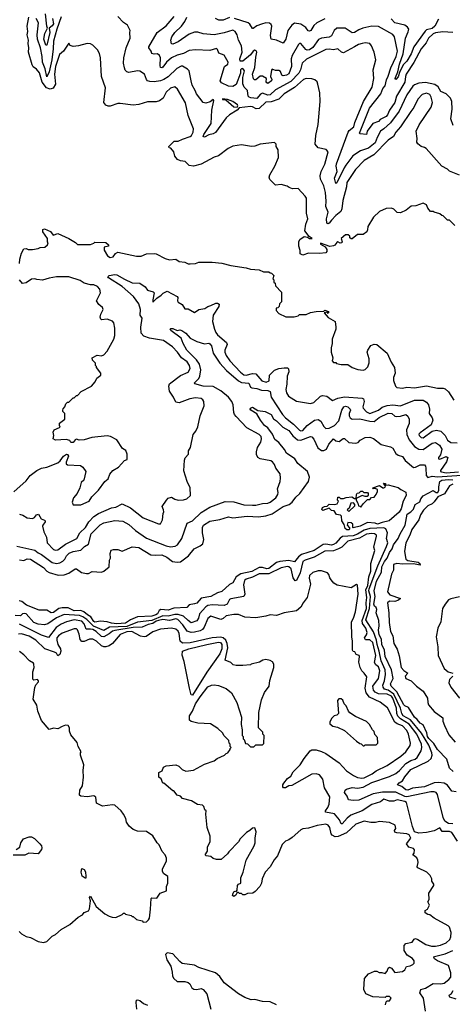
# Model space of a CAD drawing. Extents: x 2210602 to 2357277, y 510288 to 673808.
# Tile 65 of 256: x 2254587 to 2258540, y 572979 to 581973. Entities that reach past the tile are written whole.
import ezdxf

# ---------------------------------------------------------------- set-up
doc = ezdxf.new("R2010")
doc.units = 0

msp = doc.modelspace()

# ---------------------------------------------------------------- linework, layer by layer
at = {"layer": '0CON05XD'}
for points in [[(2258563, 580093), (2258515, 580140), (2258495, 580140), (2258455, 580180), (2258443, 580183), (2258425, 580200), (2258373, 580213), (2258365, 580220), (2258341.7, 580221.7), (2258315, 580250), (2258305, 580280), (2258275, 580297.5), (2258206.4, 580273.6), (2258165, 580268.8), (2258118.3, 580231.7), (2258065, 580207.5), (2258035, 580212.5), (2258005, 580242.5), (2257985, 580252.5), (2257935, 580247.5), (2257875, 580220), (2257820.7, 580169.3), (2257767.5, 580085), (2257766.4, 580053.6), (2257757.5, 580035), (2257725, 580010), (2257675, 580010), (2257625, 579970), (2257615, 579970), (2257605, 579980), (2257602.5, 579995), (2257588.3, 580008.3), (2257565, 580008.8), (2257523.3, 579975), (2257532.5, 579945), (2257530, 579935), (2257515, 579932.5), (2257495, 579942.5), (2257485, 579937.5), (2257468, 579912), (2257453.9, 579906.1), (2257421.7, 579901.7), (2257335, 579930), (2257335, 579922.5), (2257376.7, 579896.7), (2257392.5, 579875), (2257392.5, 579855), (2257385, 579842.5), (2257325, 579836.7), (2257225, 579840), (2257175, 579822.5), (2257150, 579835), (2257150, 579865), (2257137.5, 579905), (2257137.5, 579945), (2257147.5, 579965), (2257185, 579992.5), (2257217, 579987), (2257235, 579973.8), (2257260, 579975), (2257233, 579993), (2257191.2, 580045), (2257201.2, 580105), (2257218.8, 580155), (2257206.4, 580206.4), (2257207, 580343), (2257195, 580360), (2257131.7, 580431.7), (2257078.3, 580428.3), (2257048.3, 580438.3), (2257031.7, 580451.7), (2256975, 580467.5), (2256925, 580462.5), (2256873, 580513), (2256867.5, 580535), (2256872.5, 580555), (2256917.5, 580635), (2256952.5, 580715), (2256950, 580785), (2256930, 580815), (2256930, 580835), (2256915, 580850), (2256783.6, 580836.4), (2256735, 580817.5), (2256705, 580813.3), (2256615, 580828.8), (2256535, 580816.2), (2256492.5, 580795), (2256405, 580730), (2256365, 580716.2), (2256245, 580653.8), (2256175, 580634), (2256135, 580641.2), (2256097.7, 580677.7), (2256055, 580684.2), (2256030, 580695), (2256003.8, 580725), (2255997, 580767), (2255968.3, 580798.3), (2255951.7, 580801.7), (2255950, 580815), (2255998.3, 580861.7), (2256035, 580863.3), (2256075, 580882.5), (2256145, 580904.2), (2256157.5, 580915), (2256170.8, 580945), (2256174.2, 580975), (2256127, 581097), (2256101.7, 581211.7), (2256028.3, 581338.3), (2256005, 581358.8), (2255965, 581345.8), (2255925, 581310), (2255898.8, 581255), (2255865, 581231.2), (2255835, 581223.8), (2255756.4, 581223.6), (2255675, 581197.5), (2255625, 581193.3), (2255505, 581207.5), (2255485, 581206.7), (2255415, 581183.3), (2255395, 581183.3), (2255375, 581192.5), (2255357, 581217), (2255369.7, 581349.7), (2255334, 581455), (2255324, 581625), (2255316, 581665), (2255297, 581697), (2255255, 581740), (2255235, 581751.2), (2255203.9, 581753.9), (2255125, 581734.2), (2255075, 581728.8), (2255047, 581737), (2255035, 581756.7), (2254988, 581685), (2254950, 581655), (2254915.3, 581544.7), (2254906.4, 581473.6), (2254913.8, 581385), (2254892.6, 581347.4), (2254865, 581336.7), (2254831.7, 581351.7), (2254793, 581403), (2254766.9, 581486.9), (2254741.7, 581521.7), (2254711.5, 581541.5), (2254700.9, 581560.9), (2254667.5, 581675), (2254670, 581715), (2254663.5, 581755), (2254668.8, 581785), (2254656.7, 581835), (2254660.2, 581865), (2254654.3, 581914.3), (2254669.8, 581995)], [(2254965, 581998.1), (2254925.5, 581885), (2254896.8, 581775), (2254894, 581706), (2254879.8, 581605), (2254855.3, 581495), (2254835, 581450), (2254821.1, 581525), (2254794.1, 581585), (2254793.2, 581635), (2254778.7, 581715), (2254750, 581795), (2254747.1, 581835), (2254758.2, 581945), (2254736.9, 581985)], [(2254887.5, 581985), (2254896.6, 581935), (2254885, 581916.2), (2254858, 581895), (2254862.9, 581855), (2254835, 581740), (2254825, 581741.2), (2254807.5, 581795), (2254817.5, 581845), (2254840, 581895), (2254834.5, 581914.5), (2254824.5, 582025)], [(2256154.6, 581414.6), (2256136.4, 581506.4), (2256121.7, 581521.7), (2256075, 581547.1), (2256062.6, 581547.4), (2256022.4, 581527.6), (2255945, 581451.4), (2255905, 581425.8), (2255875, 581414), (2255814.6, 581405.4), (2255777.1, 581407.1), (2255755.8, 581415), (2255746.9, 581425), (2255728.8, 581475), (2255685, 581501.2), (2255665, 581506.2), (2255585, 581490), (2255565, 581497.5), (2255551.7, 581511.7), (2255543.9, 581533.9), (2255536.7, 581575), (2255540, 581625), (2255558.8, 581715), (2255596.7, 581805), (2255592.5, 581855), (2255597.5, 581875), (2255573, 581923), (2255536.1, 581946.1), (2255485, 582002.5)], [(2258546.4, 581006.4), (2258527.3, 581067.3), (2258538, 581155), (2258536.2, 581225), (2258522.5, 581255), (2258483.9, 581293.9), (2258435, 581316.2), (2258409.4, 581359.4), (2258380.9, 581380.9), (2258295, 581399.3), (2258235, 581393.6), (2258195, 581378.9), (2258179.5, 581365), (2258123.6, 581285), (2258053.3, 581136.7), (2257975, 581031.8), (2257915, 580975.5), (2257883.1, 580955), (2257852.7, 580897.3), (2257835, 580847.8), (2257775, 580800.4), (2257701.2, 580775), (2257629.7, 580730.3), (2257567.2, 580642.8), (2257550.3, 580619.7), (2257485, 580483.3), (2257475, 580476.7), (2257462.2, 580525), (2257486.5, 580585), (2257478.8, 580635), (2257483.1, 580655), (2257587.5, 580945), (2257598.3, 580961.7), (2257640, 580995), (2257650, 581035), (2257729.5, 581225), (2257806.5, 581355), (2257821.4, 581435), (2257815.7, 581515), (2257840, 581605), (2257825.8, 581675.8), (2257802.7, 581732.7), (2257785, 581756.2), (2257745, 581761.2), (2257715, 581754.2), (2257683.3, 581745), (2257646.6, 581723.4), (2257545, 581671.2), (2257526.4, 581676.4), (2257495, 581706.7), (2257455, 581697.5), (2257415, 581704.4), (2257385, 581699.4), (2257208, 581612), (2257168.1, 581575), (2257151.8, 581515), (2257136.9, 581485), (2257065, 581406.7), (2256925, 581331.5), (2256875, 581285.3), (2256855, 581283.9), (2256805, 581300), (2256787.2, 581292.8), (2256755, 581253.3), (2256697.9, 581257.9), (2256682.5, 581265), (2256675.4, 581275.4), (2256668.9, 581325), (2256638.9, 581355), (2256626.5, 581386.5), (2256626.2, 581445), (2256642.5, 581505), (2256625, 581525.3), (2256613.8, 581525), (2256605.8, 581515), (2256605.8, 581485), (2256565, 581380.8), (2256535, 581361.1), (2256495, 581364.5), (2256430.8, 581395), (2256418.1, 581415), (2256459.2, 581545), (2256489.2, 581565), (2256490.6, 581585), (2256455, 581650), (2256407, 581667), (2256395, 581700), (2256385, 581710), (2256325, 581690), (2256195, 581696.7), (2256135, 581690), (2256085, 581664.4), (2256025, 581647.3), (2255975, 581624.5), (2255929.4, 581585), (2255895, 581540), (2255885, 581534.2), (2255875, 581536.7), (2255869.2, 581555), (2255872.5, 581625), (2255865.8, 581645), (2255845, 581662), (2255815, 581658), (2255795, 581663.3), (2255788, 581685), (2255766.2, 581715), (2255766.2, 581725), (2255843.3, 581855), (2255924.5, 581915.5), (2255998.8, 582001.2)], [(2258545, 581856.7), (2258452, 581862), (2258385, 581853.5), (2258365, 581844.5), (2258321.2, 581805), (2258300, 581760), (2258254.8, 581705.2), (2258187.7, 581582.2), (2258119.2, 581475), (2258110.9, 581455), (2258105, 581400.8), (2258030.4, 581275), (2258013.8, 581215), (2257964.7, 581145.3), (2257948.2, 581105), (2257935, 581089.4), (2257880.3, 581059.7), (2257865, 581044.2), (2257815, 581024), (2257761.9, 580955), (2257756, 580924), (2257698.6, 580928.6), (2257690.8, 580935), (2257784.7, 581165), (2257885.3, 581295), (2257904.8, 581345.2), (2257925, 581367.5), (2257937.1, 581422.9), (2257955, 581456.2), (2257976.8, 581533.2), (2258025.4, 581635), (2258037.8, 581685), (2258011.2, 581815), (2257995, 581836.2), (2257865, 581909.2), (2257804.2, 581914.2), (2257723.3, 581895), (2257685, 581880.6), (2257645, 581855.8), (2257625, 581852.9), (2257561.2, 581895), (2257485, 581894.4), (2257460.8, 581875), (2257435, 581823.8), (2257415, 581814.2), (2257345.5, 581804.5), (2257317.4, 581792.6), (2257265, 581718.1), (2257235, 581697.5), (2257215, 581695.6), (2257201.2, 581701.2), (2257155, 581753.8), (2257145, 581753.8), (2257134.2, 581745), (2257075.3, 581644.7), (2257068.8, 581615), (2257071.3, 581545), (2257045, 581479.4), (2257025, 581465.6), (2256995, 581458.6), (2256982, 581465), (2256970.7, 581500.7), (2256955, 581507.5), (2256925, 581507.5), (2256895, 581520), (2256887.5, 581512.5), (2256878, 581455), (2256890.8, 581425), (2256889.2, 581415), (2256855, 581390.8), (2256844.5, 581394.5), (2256839.2, 581405), (2256841.2, 581435), (2256805, 581457.5), (2256785, 581457.8), (2256745, 581423.1), (2256731.9, 581421.9), (2256723, 581433), (2256712.9, 581475), (2256735.3, 581534.7), (2256745, 581630), (2256754.2, 581675), (2256748.7, 581688.7), (2256735, 581694), (2256720, 581685), (2256697.5, 581652.5), (2256625.7, 581594.3), (2256601.9, 581595), (2256599.5, 581615), (2256619.6, 581675), (2256612.5, 581735), (2256587.8, 581785), (2256575.7, 581835), (2256555, 581866.2), (2256535.8, 581875.8), (2256455, 581851.5), (2256365, 581835.8), (2256265, 581842.1), (2256215, 581858.8), (2256185, 581860), (2256135, 581840.5), (2256035, 581769.4), (2255985, 581749.2), (2255975, 581751.2), (2255966.9, 581785), (2255977.5, 581815), (2256005.7, 581855), (2256066.9, 581915), (2256095.6, 581955), (2256113.6, 581995)], [(2256505, 581993.6), (2256445, 581969.2), (2256407.7, 581967.7), (2256375, 581983.8)], [(2257375, 581981.4), (2257302, 581945), (2257275, 581919.4), (2257248.1, 581875), (2257235, 581866.9), (2257221.4, 581871.4), (2257201.1, 581901.1), (2257155, 581932.2), (2257098.7, 581941.3), (2257075, 581924), (2257036.8, 581873.2), (2257019.2, 581795), (2256995, 581757.5), (2256935, 581786.7), (2256884, 581794), (2256878.7, 581828.7), (2256890.8, 581915), (2256885, 581930), (2256869.4, 581939.4), (2256835, 581944.3), (2256795, 581933.1), (2256754.5, 581915.5), (2256721.7, 581891.7), (2256715, 581893.3), (2256690.9, 581930.9), (2256673.4, 581943.4), (2256549.2, 581985)], [(2258413.3, 581976.7), (2258380, 581915), (2258355, 581892.9), (2258305, 581878.9), (2258291.5, 581868.5), (2258188.8, 581725), (2258165, 581661.4), (2258125, 581594.2), (2258095.4, 581564.6), (2258060.2, 581499.8), (2258045, 581451.2), (2258025, 581426.2), (2258018, 581435), (2258020.6, 581445), (2258041.1, 581495), (2258056.4, 581565), (2258089.7, 581660.3), (2258111.7, 581805), (2258137.6, 581862.4), (2258141.2, 581885), (2258129.7, 581905), (2258105, 581924.1), (2258015, 581944.7), (2257981.5, 581981.5)], [(2258605, 580553.8), (2258515, 580587.5), (2258495, 580606.7), (2258444.1, 580634.1), (2258302.5, 580795), (2258285, 580806.7), (2258253.9, 580813.9), (2258225, 580837.5), (2258216.7, 580855), (2258218.8, 580888.8), (2258210, 580955), (2258236.4, 581013.6), (2258348, 581175), (2258360, 581215), (2258347.5, 581265), (2258335, 581288.8), (2258305, 581302), (2258265, 581290), (2258225, 581246.2), (2258189.7, 581170.3), (2258160, 581135), (2258067.3, 580992.7), (2258024.2, 580945.8), (2258003.9, 580906.1), (2257955, 580873.3), (2257822.1, 580737.9), (2257735, 580686.5), (2257655.3, 580604.7), (2257577.5, 580485), (2257574, 580445), (2257539.5, 580320.5), (2257531.5, 580245), (2257520.5, 580219.5), (2257475.6, 580184.4), (2257435, 580142.9), (2257415, 580112.9), (2257405, 580109.4), (2257394.4, 580115), (2257391.8, 580155), (2257406.1, 580215), (2257383.2, 580266.8), (2257387.1, 580315), (2257380.8, 580395), (2257365.7, 580455), (2257335.4, 580515), (2257331.2, 580545), (2257342.7, 580587.3), (2257376.3, 580653.7), (2257405.8, 580765.8), (2257387.7, 580787.7), (2257313, 580803), (2257287, 580837), (2257294, 580915), (2257314, 581015), (2257333.8, 581225), (2257328.8, 581305), (2257310, 581385), (2257303.6, 581403.6), (2257285, 581423.3), (2257255, 581433.3), (2257205, 581436), (2257181.2, 581425), (2257097.3, 581352.7), (2257005, 581296), (2256955, 581247.5), (2256885, 581221.1), (2256835, 581219.4), (2256775, 581160.4), (2256747.9, 581157.9), (2256715, 581175.6), (2256695, 581178.9), (2256593.6, 581166.4), (2256575, 581146.7), (2256505, 581104.4), (2256472.9, 581077.1), (2256375, 580942.2), (2256355, 580930), (2256315, 580921.5), (2256275, 580899.4), (2256264.4, 580905), (2256270, 580925), (2256336.7, 581023.3), (2256342.3, 581147.7), (2256362.5, 581235), (2256355, 581242.5), (2256326.6, 581223.4), (2256289.2, 581210.8), (2256262.5, 581215), (2256201.2, 581295), (2256191.2, 581325), (2256163.1, 581373.1), (2256154.6, 581414.6)], [(2256575, 581173.3), (2256581.2, 581185), (2256577.5, 581195), (2256535.3, 581225.3), (2256486.7, 581243.3), (2256440, 581250), (2256440, 581245), (2256471.7, 581241.7), (2256545, 581176.2), (2256575, 581173.3)], [(2254586.2, 579745), (2254588.8, 579785), (2254605, 579840), (2254625, 579880), (2254645, 579882.5), (2254665, 579872.5), (2254705, 579872.5), (2254755, 579882.5), (2254775, 579892.5), (2254816.4, 579893.6), (2254840, 579915), (2254847.5, 579935), (2254840, 579945), (2254840, 579975), (2254800, 580035), (2254800, 580055), (2254815, 580062.5), (2254868.3, 580038.3), (2254893, 580003), (2254935, 580020), (2255035, 579972.5), (2255097, 579937), (2255115, 579920), (2255235, 579920), (2255265, 579930), (2255275, 579940), (2255375, 579937.5), (2255400, 579915), (2255400, 579905), (2255360, 579895), (2255358.3, 579868.3), (2255390, 579815), (2255415, 579800), (2255442.5, 579805), (2255462.3, 579837.7), (2255485, 579848.8), (2255655, 579813.3), (2255696.4, 579813.6), (2255745, 579832.5), (2255815, 579836.7), (2255835, 579832.5), (2255915, 579790), (2255955, 579780), (2256015, 579786.7), (2256045, 579763.8), (2256095, 579756.7), (2256125, 579742.5), (2256145, 579743.3)], [(2256145, 579743.3), (2256193, 579747), (2256225, 579757.5), (2256345, 579757.5), (2256435, 579747.5), (2256515, 579727.5), (2256656.4, 579706.4), (2256695, 579692.5), (2256775, 579687.5), (2256815, 579670), (2256865, 579670), (2256875, 579660), (2256888.3, 579658.3), (2256910, 579635), (2256900, 579605), (2256910, 579595), (2256910, 579575), (2256920, 579565), (2256923, 579543), (2256980, 579485), (2256980, 579395), (2256961.7, 579378.3), (2256958.3, 579351.7), (2256945, 579340), (2256931.7, 579338.3), (2256930, 579315), (2256955, 579290), (2257018.3, 579258.3), (2257095, 579257.5), (2257131.7, 579268.3), (2257145, 579280), (2257205, 579280), (2257245, 579297.5), (2257295, 579307.5), (2257365, 579310), (2257375, 579320), (2257408.3, 579308.3), (2257410, 579295), (2257405, 579290), (2257395, 579300), (2257370, 579295), (2257405, 579252.5), (2257470, 579215), (2257476.7, 579165), (2257476.7, 579145), (2257442.5, 579055), (2257442.5, 579015), (2257432.5, 578975), (2257433, 578937), (2257447.5, 578885), (2257442.5, 578855), (2257455, 578840), (2257475, 578840), (2257483, 578833), (2257525, 578823.3), (2257585, 578822.5), (2257626.4, 578796.4), (2257677, 578777), (2257725, 578772.5), (2257745, 578776.7), (2257767.7, 578802.3), (2257780.7, 578839.3), (2257778.8, 578875), (2257763.3, 578935), (2257767.5, 578955), (2257795, 578997.5), (2257825, 579010), (2257850, 579005), (2257945, 578927.5), (2257982.5, 578845), (2258012.5, 578795), (2258016.7, 578745), (2258003.3, 578705), (2258003, 578677), (2258020, 578625), (2258031.7, 578611.7), (2258085, 578607.5), (2258125, 578616.7), (2258195, 578610), (2258305, 578627.5), (2258405, 578606.7), (2258455, 578607.5), (2258475, 578600), (2258505, 578572.5), (2258555, 578497.5)], [(2254535, 577658.8), (2254645, 577761.2), (2254681.7, 577808.3), (2254745, 577856.2), (2254785, 577876), (2254835, 577884.2), (2254935, 577924.2), (2254957.9, 577942.1), (2254986.7, 577985), (2255015, 578002.5), (2255025, 578000), (2255033.3, 577985), (2255010.7, 577930.7), (2255012.5, 577915), (2255025, 577906.2), (2255141.7, 577901.7), (2255163.3, 577885), (2255191.2, 577845), (2255173.3, 577765), (2255147.5, 577745), (2255136.7, 577695), (2255111.2, 577645), (2255080, 577605), (2255067.5, 577565), (2255075, 577542.5), (2255145, 577540), (2255223.3, 577575), (2255247.5, 577615), (2255306.7, 577675), (2255365, 577753.3), (2255395, 577777.5), (2255409.3, 577820.7), (2255437.5, 577855), (2255490, 577885), (2255545, 577947.5), (2255570, 577955), (2255570, 578005), (2255556.1, 578036.1), (2255527, 578057), (2255476.2, 578135), (2255417.5, 578165), (2255385, 578172), (2255245, 578156), (2255175, 578133.8), (2255131.2, 578131.2), (2255105, 578140), (2255093.6, 578136.4), (2255075, 578110), (2255055, 578110), (2255045, 578127.5), (2255013, 578137), (2254913, 578133), (2254893, 578143), (2254900, 578175), (2254892.5, 578205), (2254902.5, 578225), (2254923.3, 578236.7), (2254958.3, 578251.7), (2254950, 578265), (2254951.7, 578288.3), (2255000, 578325), (2255000, 578375), (2254980, 578395), (2254980, 578405), (2254983, 578417), (2255000, 578435), (2255010, 578465), (2255025, 578480), (2255035, 578480), (2255075, 578520), (2255085, 578520), (2255105, 578540), (2255115, 578540), (2255150, 578575), (2255242.5, 578625), (2255277.5, 578665), (2255290.7, 578699.3), (2255330, 578725), (2255330, 578745), (2255290, 578795), (2255290, 578805), (2255280, 578815), (2255280, 578835), (2255251.7, 578861.7), (2255250, 578885), (2255295, 578907.5), (2255335, 578902.5), (2255355, 578912.5), (2255385.8, 578944.2), (2255446.7, 579055), (2255456.4, 579086.4), (2255456.7, 579155), (2255446.7, 579205), (2255435, 579217.5), (2255385, 579237.5), (2255335, 579232.5), (2255328.3, 579238.3), (2255322.5, 579255), (2255328.3, 579281.7), (2255348.8, 579325), (2255343.6, 579343.6), (2255310.7, 579370.7), (2255290, 579405), (2255326.4, 579476.4), (2255320.7, 579510.7), (2255296.7, 579535), (2255265, 579550), (2255235, 579550), (2255175, 579566), (2255139.1, 579589.1), (2255035, 579624.3), (2254925, 579624), (2254855, 579612), (2254795, 579592.9), (2254745, 579600), (2254726.2, 579606.2), (2254695, 579601.2), (2254645, 579568), (2254614.3, 579564.3), (2254586.2, 579595)], [(2254935, 577130), (2255005, 577181.8), (2255110.6, 577235), (2255136.9, 577285), (2255187.5, 577335), (2255219.5, 577385), (2255264.1, 577435.9), (2255307.6, 577462.4), (2255425, 577514.3), (2255465, 577520.8), (2255525, 577548.8), (2255600, 577515), (2255715, 577422), (2255855, 577367.5), (2255875, 577367.5), (2255893.3, 577405), (2255897, 577463), (2255903, 577477), (2255902.5, 577495), (2255890, 577525), (2255927.5, 577585), (2255945, 577602.5), (2255975, 577612.5), (2256005, 577593.3), (2256033.9, 577583.9), (2256083.6, 577586.4), (2256115, 577596.7), (2256146.7, 577625), (2256144, 577695), (2256116.2, 577755), (2256087, 577853), (2256092, 577948), (2256099.3, 577970.7), (2256130, 578005), (2256130, 578035), (2256148.8, 578065), (2256173.3, 578185), (2256196.7, 578215), (2256216.2, 578255), (2256236.7, 578355), (2256273.3, 578445), (2256270, 578485), (2256261.7, 578501.7), (2256245, 578513.8), (2256195, 578517.1), (2256142.1, 578507.9), (2256045, 578474), (2256015, 578477.5), (2255993.3, 578525), (2255955, 578580), (2255950, 578625), (2255956.7, 578645), (2256055, 578724), (2256125, 578752), (2256145.6, 578785), (2256138.1, 578815), (2256116.3, 578846.3), (2256064.6, 578884.6), (2256029.2, 578935), (2255982, 578985), (2255902.1, 579042.1), (2255774.5, 579064.5), (2255721.7, 579081.7), (2255698.3, 579108.3), (2255693, 579163), (2255707.5, 579245), (2255688.8, 579275), (2255692, 579325), (2255675, 579377.5), (2255627.5, 579445), (2255523.1, 579535), (2255399.2, 579615), (2255393.8, 579625), (2255403.5, 579636.5), (2255455, 579645.6), (2255475, 579642.2), (2255545, 579601.1), (2255615, 579569.5), (2255685.5, 579565.5), (2255733.2, 579533.2), (2255755, 579502), (2255806.9, 579486.9), (2255817.1, 579477.1), (2255802.9, 579415), (2255805, 579392.5), (2255841.5, 579428.5), (2255881.2, 579455), (2255896.7, 579475), (2255935, 579493.8), (2256026.7, 579445), (2256033.3, 579435), (2256028.8, 579405), (2256035, 579392.5), (2256071.7, 579371.7), (2256095, 579330), (2256125, 579332.5), (2256185, 579296.7), (2256222.5, 579325), (2256280, 579335), (2256307.3, 579352.7), (2256335, 579361.2), (2256377.9, 579382.1), (2256395, 579382.9), (2256408.8, 579375), (2256406.4, 579353.6), (2256354.2, 579275), (2256348.6, 579215), (2256367.1, 579145), (2256378.6, 579115), (2256394.3, 579095), (2256476, 579025), (2256482, 579005), (2256462.5, 578955), (2256462.9, 578935), (2256474.2, 578905), (2256508.6, 578855), (2256605, 578754.5), (2256635, 578729.6), (2256655, 578724.6), (2256715, 578741.2), (2256743.3, 578736.7), (2256798.8, 578675), (2256839.1, 578660.9), (2256866, 578675), (2256870, 578725), (2256915, 578770), (2256955, 578786.7), (2257005, 578793.8), (2257035, 578791.2), (2257043.9, 578783.9), (2257046, 578755), (2257031.2, 578715), (2257027.7, 578642.3), (2257018.8, 578595), (2257024.1, 578564.1), (2257042.5, 578535), (2257115, 578488.8), (2257245, 578466.2), (2257275, 578476.2), (2257335.9, 578534.1), (2257355, 578540), (2257392.7, 578532.7), (2257445, 578493.8), (2257494.4, 578515.6), (2257555, 578527.5), (2257715.7, 578515.7), (2257728.8, 578508.8), (2257735.6, 578485.6), (2257723.1, 578435), (2257725.7, 578425), (2257755, 578391.8), (2257785, 578376.2), (2257865.3, 578404.7), (2257898, 578432), (2257945, 578448.8), (2257995, 578453.9), (2258065, 578445.5), (2258192.9, 578497.1), (2258275, 578497.3), (2258305, 578480), (2258321.1, 578455), (2258332.7, 578415), (2258327.5, 578375), (2258356, 578335), (2258362.5, 578315), (2258347.9, 578272.1), (2258245, 578200), (2258234.5, 578185.5), (2258236, 578175), (2258255, 578156), (2258275, 578152.5), (2258355.6, 578214.4), (2258395, 578224.3), (2258435, 578214), (2258473.6, 578173.6), (2258495, 578131.4), (2258525, 578109.4), (2258585, 578107.5)], [(2254562.5, 577165), (2254726.6, 577126.6), (2254755, 577101.2), (2254785, 577087.5), (2254885, 577014.4), (2254925, 577005.5), (2254955, 577011.1), (2254982.8, 577027.2), (2254999.2, 577045), (2255013.4, 577076.6), (2255039.1, 577100.9), (2255075, 577116.4), (2255145, 577125.7), (2255179.8, 577160.2), (2255215, 577182.9), (2255240.9, 577275), (2255322.6, 577357.4), (2255355, 577375.5), (2255455, 577399.5), (2255530.8, 577390.8), (2255583, 577363), (2255645.5, 577305.5), (2255746.3, 577236.3), (2255925, 577166.4), (2255965, 577157.3), (2256007.8, 577162.2), (2256028.8, 577175), (2256068, 577235), (2256116, 577375), (2256165, 577395.8), (2256245, 577472), (2256325, 577518.6), (2256465, 577570.6), (2256545, 577567.8), (2256635, 577542.2), (2256715, 577537.8), (2256745, 577538.1), (2256805, 577554.4), (2256855, 577555.7), (2256876, 577565), (2256926.2, 577605), (2256946, 577635), (2256950, 577655), (2256944.1, 577685.9), (2256966.1, 577753.9), (2256970, 577785), (2256966.7, 577825), (2256927.5, 577875), (2256915, 577910), (2256897.5, 577935), (2256883.3, 577943.3), (2256785, 577961.2), (2256763.3, 577973.3), (2256750.7, 578000.7), (2256750, 578025), (2256761.2, 578065), (2256790.8, 578115), (2256798, 578145), (2256793.8, 578165), (2256775, 578183.8), (2256663.3, 578245), (2256565, 578346.7), (2256550, 578365), (2256543.3, 578385), (2256538.1, 578455), (2256524.4, 578485), (2256493.8, 578525), (2256425, 578582.5), (2256355, 578622.7), (2256265, 578626.2), (2256186.2, 578645), (2256184, 578655), (2256225, 578694), (2256234.4, 578715), (2256242.7, 578775), (2256228.8, 578825), (2256203.8, 578865), (2256114.7, 578955), (2256080, 579015), (2256062, 579065), (2255967.5, 579135), (2255963.3, 579145), (2255968.3, 579151.7), (2255985, 579153.3), (2256025, 579132.5), (2256051.2, 579138.8), (2256067.5, 579135), (2256105, 579109.2), (2256143.8, 579063.8), (2256205, 579031.9), (2256275, 579011.9), (2256315, 579018.8), (2256325, 579012.5), (2256338.5, 578995), (2256355.3, 578925.3), (2256415, 578835.7), (2256478.1, 578768.1), (2256585, 578673.3), (2256615, 578660), (2256681.4, 578651.4), (2256697.4, 578617.4), (2256708.7, 578608.7), (2256755, 578604.6), (2256795, 578587.7), (2256854.7, 578584.7), (2256875.5, 578575.5), (2256885.6, 578525), (2256987.7, 578367.7), (2257015, 578334.4), (2257088.2, 578278.2), (2257142.3, 578222.3), (2257155, 578217.5), (2257175, 578221.1), (2257214.7, 578265.3), (2257281.2, 578315), (2257315, 578320.6), (2257338.6, 578305)], [(2256787.1, 578315), (2256752.9, 578372.9), (2256700, 578405), (2256694.2, 578415), (2256696.7, 578425), (2256715, 578432), (2256763.6, 578403.6), (2256830, 578395), (2256885, 578366.7), (2256906, 578326), (2256935, 578307.1), (2256992, 578252), (2257045, 578221.1), (2257081.7, 578171.7), (2257125, 578135.5), (2257155, 578132.1), (2257245, 578164), (2257255, 578162), (2257275, 578142), (2257312.3, 578062.3), (2257345, 578037.5), (2257365, 578036.2), (2257391.7, 578048.3), (2257412, 578095), (2257455, 578143.3), (2257476.4, 578126.4), (2257505, 578120), (2257543.9, 578146.1), (2257555, 578146.7), (2257595, 578110), (2257655, 578103.8), (2257678.3, 578111.7), (2257699.3, 578130.7), (2257745, 578156.7), (2257785, 578160), (2257818.3, 578148.3), (2257891.2, 578091.2), (2257975, 578070), (2257995, 578058), (2258025, 578010), (2258046.4, 577993.6), (2258085, 577983.8), (2258108, 577945), (2258185, 577882.5), (2258205, 577885.6), (2258245, 577905.6), (2258285.6, 577905.6), (2258295.5, 577895.5), (2258298.9, 577875), (2258300.3, 577810.3), (2258315, 577791.2), (2258357.3, 577802.7), (2258405, 577796.6), (2258625, 577811.7)], [(2257338.6, 578305), (2257365.5, 578255.5), (2257385, 578238.6), (2257415, 578241.5), (2257464, 578265), (2257502.4, 578307.6), (2257531.9, 578405), (2257549.2, 578435), (2257565, 578441.1), (2257586, 578435), (2257605.7, 578415), (2257609.2, 578405), (2257598.1, 578375), (2257598.2, 578355), (2257608.1, 578335), (2257625, 578323.1), (2257695, 578328.1), (2257785, 578304.5), (2257825, 578301.1), (2257872, 578338), (2257955, 578379.4), (2257986.7, 578375), (2258015, 578350), (2258027.7, 578347.7), (2258065, 578350), (2258115, 578366), (2258132.3, 578352.3), (2258146, 578325), (2258144.2, 578285), (2258120, 578225), (2258124.4, 578185), (2258144.4, 578135), (2258194, 578074), (2258235, 578050), (2258273.2, 578046.8), (2258355, 578105.6), (2258385, 578110.5), (2258422.2, 578085), (2258445, 578050), (2258431.8, 577998.2), (2258414, 577975), (2258415, 577960), (2258425, 577958), (2258485, 577983.1), (2258497.8, 577975), (2258485.8, 577935), (2258432.1, 577855), (2258433.1, 577845), (2258441.9, 577841.9), (2258485, 577834), (2258595, 577842.1)], [(2254585, 577038.6), (2254625, 577034), (2254655, 577047.1), (2254685, 577044.3), (2254805, 576967.3), (2254834, 576934), (2254855, 576921.9), (2254938.9, 576898.9), (2254992.9, 576902.9), (2255035, 576916.9), (2255095, 576956.7), (2255105, 576956.7), (2255153.2, 576923.2), (2255196.1, 576913.9), (2255215, 576913.8), (2255249.3, 576930.7), (2255335, 576926.2), (2255355, 576933.8), (2255403.9, 576976.1), (2255406.7, 577035), (2255417.5, 577055), (2255413.9, 577096.1), (2255423.6, 577126.4), (2255445, 577133.3), (2255483, 577133), (2255525, 577117.5), (2255615, 577158), (2255675, 577150), (2255785, 577085.6), (2255825, 577080), (2255885, 577083.5), (2255933.1, 577063.1), (2255983.3, 577025), (2256025, 577016.5), (2256055, 577020.5), (2256129.5, 577075), (2256180.6, 577139.4), (2256235, 577166), (2256260, 577185), (2256270, 577225), (2256257.1, 577285), (2256257.5, 577335), (2256265.6, 577355), (2256325, 577392.9), (2256415, 577408), (2256495, 577431.4), (2256535, 577423.1), (2256665, 577437.1), (2256769.3, 577430.7), (2256835, 577439.4), (2256895, 577457.5), (2256993.8, 577526.2), (2257048.8, 577545), (2257075.6, 577565), (2257109.4, 577610.6), (2257148.1, 577645), (2257226.9, 577753.1), (2257234.5, 577795), (2257215.8, 577845.8), (2257129.3, 577919.3), (2257101.6, 577961.6), (2257023.7, 578013.7), (2257006.6, 578046.6), (2256955, 578111.9), (2256918.6, 578138.6), (2256897.6, 578187.6), (2256853.1, 578243.1), (2256824.5, 578265), (2256787.1, 578315)], [(2258546.2, 575105), (2258513.3, 575135), (2258489.2, 575219.2), (2258404.5, 575305), (2258369.9, 575359.9), (2258325, 575405.7), (2258314.1, 575425), (2258308.3, 575458.3), (2258273, 575533), (2258245, 575546.2), (2258220.3, 575580.3), (2258195, 575600.8), (2258140, 575690), (2258105, 575704.3), (2258095.8, 575715), (2258032, 575832), (2257980.8, 575885), (2257974.4, 575905), (2257998.1, 575955), (2257984.6, 576035), (2257925, 576156.7), (2257920.9, 576215), (2257895, 576266.7), (2257892.5, 576315), (2257872.3, 576355), (2257864.5, 576395.5), (2257871.2, 576435), (2257868, 576485), (2257843.8, 576555), (2257850, 576585), (2257843, 576603), (2257827.5, 576615), (2257823.6, 576633.6), (2257835.7, 576705), (2257824.4, 576755), (2257846.5, 576845), (2257892.5, 576925), (2257896.9, 576975), (2257921.5, 577025), (2257944.7, 577055.3), (2257964.6, 577105), (2257989.8, 577140.2), (2258002.5, 577175), (2258046.4, 577233.6), (2258062.9, 577275), (2258110, 577355), (2258127.1, 577455), (2258162, 577478), (2258185, 577502.5), (2258201.2, 577545), (2258242.5, 577567.5), (2258252, 577595), (2258275, 577622), (2258365, 577671.2), (2258393.1, 577653.1), (2258408.8, 577655), (2258418.1, 577675), (2258415.9, 577704.1), (2258425.8, 577755), (2258445, 577765.3), (2258505, 577773.3), (2258545, 577768.9)], [(2257595, 577312.5), (2257575, 577314.2), (2257561.2, 577325), (2257552.5, 577362.5), (2257530, 577395), (2257528.3, 577438.3), (2257517, 577447), (2257481.7, 577451.7), (2257460, 577485), (2257435, 577490), (2257415, 577510), (2257358.3, 577488.3), (2257348.3, 577498.3), (2257353.9, 577516.1), (2257373.6, 577526.4), (2257395, 577527.5), (2257415, 577547.5), (2257465, 577543.3), (2257488.3, 577551.7), (2257500, 577575), (2257490, 577585), (2257495, 577610), (2257505, 577610), (2257518.3, 577598.3), (2257545, 577597.5), (2257570.7, 577609.3), (2257623, 577613), (2257645, 577600), (2257660, 577600), (2257663, 577637), (2257671.7, 577648.3), (2257688.3, 577651.7), (2257705, 577667.5), (2257720, 577665), (2257732.5, 577652.5), (2257765, 577652.5), (2257772.5, 577645), (2257771.7, 577628.3), (2257761.7, 577618.3), (2257745, 577617.5), (2257715, 577627.5), (2257660, 577600), (2257660, 577585), (2257677.5, 577555), (2257681.7, 577531.7), (2257695, 577530), (2257705, 577520), (2257725, 577550), (2257765, 577590), (2257785, 577590), (2257803, 577607), (2257825, 577610), (2257843.6, 577636.4), (2257857, 577663), (2257855, 577680), (2257835, 577690), (2257818.3, 577688.3), (2257812.5, 577695), (2257875, 577716.7), (2257905, 577697.5), (2257915, 577697.5), (2257926.4, 577703.6), (2257930, 577715), (2257910, 577735), (2257915, 577740), (2257930, 577735), (2257930, 577720), (2257955, 577722.5), (2258045, 577700.8), (2258070, 577680), (2258116.2, 577656.2), (2258117.5, 577625), (2258089.4, 577575), (2258073.3, 577505), (2258055, 577473.1), (2257963.3, 577395), (2257900.5, 577379.5), (2257855, 577364.6), (2257833.8, 577373.8), (2257765, 577380), (2257696.7, 577345), (2257635, 577330), (2257630, 577335), (2257630, 577365), (2257615, 577377.5), (2257585, 577380), (2257580, 577355), (2257601.7, 577331.7), (2257601.7, 577318.3), (2257595, 577312.5)], [(2258545, 577730.6), (2258515, 577715.7), (2258467.8, 577642.2), (2258407, 577613), (2258375, 577568.6), (2258355, 577551.4), (2258317.1, 577532.9), (2258276.5, 577493.5), (2258249.4, 577450.6), (2258233.1, 577405), (2258171.1, 577315), (2258152.9, 577265), (2258114, 577195), (2258102, 577115), (2258115.6, 577045.6), (2258133, 577033), (2258226.5, 577016.5), (2258243.3, 577005), (2258245, 576990), (2258185, 577002.5), (2258085, 576999.4), (2258033.6, 577006.4), (2258003.3, 576995), (2258001.2, 576945), (2257983, 576907), (2257946.7, 576745), (2257970.5, 576720.5), (2258067.5, 576685), (2258049.5, 576670.5), (2258015, 576658.6), (2257965, 576661.2), (2257946.7, 576645), (2257961.1, 576555), (2257961.9, 576465), (2257973.8, 576385), (2257995.7, 576345), (2258005.7, 576275.7), (2258035, 576223.3), (2258055, 576162.5), (2258073.3, 576055), (2258097, 576027), (2258132.5, 576005), (2258110, 575975), (2258116.7, 575955), (2258165, 575934.2), (2258213.7, 575883.7), (2258275, 575839.2), (2258314.3, 575775), (2258315.6, 575735), (2258323.6, 575713.6), (2258374.3, 575654.3), (2258453.3, 575595), (2258452.5, 575565), (2258467.8, 575525), (2258509.1, 575439.1), (2258565, 575373.3)], [(2257595, 577480), (2257648.3, 577531.7), (2257650, 577545), (2257638.3, 577558.3), (2257612.5, 577555), (2257598.3, 577511.7), (2257580, 577495), (2257595, 577480)], [(2254585, 577456.2), (2254615, 577446.7), (2254655, 577422.5), (2254705, 577416.2), (2254723.9, 577426.1), (2254739.3, 577450.7), (2254760, 577455), (2254783.6, 577413.6), (2254815, 577402.5), (2254820, 577395), (2254820, 577385), (2254797.5, 577355), (2254796.7, 577345), (2254808.8, 577295), (2254832, 577245), (2254839.2, 577195), (2254895, 577134.4), (2254915, 577127.8), (2254935, 577130)], [(2258575, 574918.1), (2258535, 574925.8), (2258495, 574981.9), (2258465, 574998.7), (2258415, 575005.9), (2258375, 575002.7), (2258285.4, 574964.6), (2258177, 574953), (2258135, 574933.5), (2258115, 574937.5), (2258078.2, 574968.2), (2258040, 574985), (2258055, 575002), (2258085, 575018.8), (2258105, 575055.7), (2258162.2, 575125), (2258320.7, 575199.3), (2258345.4, 575224.6), (2258354.4, 575255.6), (2258352.7, 575275), (2258325.2, 575345), (2258257.4, 575455), (2258157.3, 575577.3), (2258091.2, 575615), (2258078.3, 575635), (2258065.2, 575685), (2258005, 575812.1), (2257955, 575847.4), (2257918.8, 575858.8), (2257906.8, 575875), (2257905.8, 575895), (2257920.3, 575935), (2257929, 575991), (2257927.9, 576035), (2257889.8, 576115), (2257872.8, 576205), (2257851.9, 576265), (2257847.1, 576305), (2257820.1, 576380.1), (2257751.1, 576491.1), (2257783.4, 576595), (2257791.1, 576705), (2257777.3, 576755), (2257779.7, 576775), (2257859.8, 576985), (2257939.8, 577160.2), (2257950.8, 577195), (2257940, 577235), (2257948.5, 577285), (2257933.2, 577323.2), (2257915, 577331.2), (2257785, 577325.2), (2257735, 577311), (2257675, 577272.6), (2257635, 577256.6), (2257538.1, 577251.9), (2257515, 577237.8), (2257475, 577190.9), (2257455, 577177.8), (2257435, 577173.8), (2257385, 577182.5), (2257361.3, 577178.7), (2257276.6, 577123.4), (2257162.5, 577087.5), (2257133.8, 577065), (2257098.7, 577021.3), (2257045, 577032), (2256965, 577023.8), (2256935, 577014.1), (2256865, 576960.3), (2256845, 576957.6), (2256805, 576967.9), (2256775, 576967.8), (2256707.1, 576932.9), (2256608.8, 576911.2), (2256564.4, 576885), (2256535, 576828), (2256505, 576814), (2256435, 576750), (2256395, 576737.1), (2256334.7, 576705.3), (2256245, 576689.1), (2256205, 576644.4), (2256185, 576635.6), (2256135, 576628), (2256115, 576603.8), (2255995, 576596.1), (2255945, 576577.9), (2255875.3, 576584.7), (2255862.6, 576577.4), (2255845.4, 576545), (2255831.4, 576535), (2255795, 576525.3), (2255665, 576519.1), (2255600.8, 576489.2), (2255555, 576458.9), (2255475, 576453), (2255425, 576459.7), (2255385, 576472.7), (2255325, 576477.8), (2255275, 576469.6), (2255264.7, 576475), (2255238.5, 576518.5), (2255205.5, 576535), (2255173.9, 576563.9), (2255145.4, 576574.6), (2255085, 576572.7), (2255031.1, 576601.1), (2254975, 576601.8), (2254945.9, 576594.1), (2254895, 576558.1), (2254873.6, 576553.6), (2254835, 576580), (2254765, 576578.6), (2254650, 576625), (2254607.9, 576657.9), (2254583.8, 576665)], [(2258545, 574627.9), (2258505, 574630), (2258472.9, 574652.9), (2258456.8, 574685), (2258404.1, 574894.1), (2258392.5, 574912.5), (2258375, 574920.8), (2258345, 574919.3), (2258125, 574872.7), (2258105, 574875.8), (2258025, 574917.6), (2257902.4, 574917.6), (2257818.1, 574901.9), (2257685, 574844), (2257635, 574840), (2257590, 574845), (2257580.7, 574880.7), (2257554, 574915), (2257560, 574935), (2257573.3, 574945), (2257625, 574960), (2257675, 574953.1), (2257725, 574961.1), (2257805, 575006.2), (2257965, 575058.9), (2258023.6, 575086.3), (2258058.5, 575115), (2258115, 575177.3), (2258162, 575205), (2258201.8, 575218.2), (2258218.1, 575231.9), (2258255.5, 575295), (2258262.1, 575325), (2258258.2, 575355), (2258215, 575447.1), (2258146.9, 575536.9), (2258066.2, 575586.2), (2258041.4, 575611.4), (2258033, 575635), (2258029.8, 575685), (2257997.8, 575775), (2257985, 575794.1), (2257945, 575810.3), (2257865, 575815.3), (2257835, 575830.4), (2257819.1, 575849.1), (2257813.1, 575885), (2257864.4, 575955.6), (2257876.4, 576026.3), (2257865, 576062.5), (2257841.1, 576081.1), (2257830.4, 576100.4), (2257841.4, 576165), (2257813, 576283), (2257785, 576308.6), (2257747.4, 576307.4), (2257738.9, 576325), (2257756.9, 576355), (2257760.8, 576375), (2257748.4, 576415), (2257718.5, 576458.5), (2257716.1, 576485), (2257756.1, 576595), (2257753.1, 576645), (2257759.8, 576695), (2257750.8, 576765), (2257766.8, 576805), (2257777.3, 576882.7), (2257796.4, 576935), (2257796.4, 577005), (2257832, 577125), (2257824, 577155), (2257848.1, 577255), (2257845.8, 577265), (2257830, 577275), (2257805, 577278.9), (2257755, 577272.2), (2257692.5, 577237.5), (2257585, 577208.1), (2257529.1, 577155), (2257501.3, 577138.7), (2257455, 577122.2), (2257375, 577117.3), (2257276.4, 577063.7), (2257195, 577037.1), (2257175.4, 577024.6), (2257150.7, 576919.3), (2257115, 576851.2), (2257105, 576846.7), (2257085.4, 576875.4), (2257067, 576957), (2257047.5, 576975), (2257035, 576978.2), (2256975, 576965.4), (2256865, 576910.3), (2256775, 576910.4), (2256715, 576879.6), (2256657.3, 576862.7), (2256640.8, 576849.2), (2256631.2, 576811.2), (2256645.5, 576725), (2256635.3, 576704.7), (2256515, 576682.5), (2256504.5, 576675.5), (2256483.1, 576635), (2256455, 576621.6), (2256345, 576628.8), (2256305, 576620.4), (2256289.3, 576610.7), (2256231.2, 576545), (2256221.4, 576505), (2256205, 576482.5), (2256155, 576464.3), (2256125, 576485.7), (2256083.3, 576525), (2256035, 576539.4), (2256005, 576539.6), (2255945, 576524.8), (2255895, 576527.1), (2255795, 576485.9), (2255665, 576469.8), (2255565, 576430.4), (2255406.3, 576423.7), (2255355, 576394.7), (2255262.8, 576432.8), (2255200, 576495), (2255165, 576519.4), (2255135, 576530.2), (2254995, 576539.2), (2254925, 576510), (2254845, 576454.7), (2254815, 576445.4), (2254755, 576450), (2254715, 576465.7), (2254645.8, 576545), (2254635, 576549.4), (2254614, 576545), (2254595, 576526.2), (2254545, 576531.1)], [(2257401.4, 574775), (2257415, 574807.5), (2257420.6, 574875), (2257370.8, 574955), (2257355.7, 575035), (2257325, 575076.2), (2257295, 575083.8), (2257257.7, 575082.3), (2257075, 574978), (2257045.9, 574974.1), (2257015, 574955.7), (2256997.3, 574957.3), (2256990, 574965), (2256992.5, 574985), (2257001.7, 574998.3), (2257035, 575040), (2257065, 575061.2), (2257086.6, 575103.4), (2257148.8, 575165), (2257186.2, 575225), (2257242.5, 575295), (2257255, 575302.5), (2257295, 575303.3), (2257345, 575288.8), (2257385, 575268.8), (2257505.8, 575185.8), (2257571.7, 575111.7), (2257637.9, 575067.9), (2257675, 575051.1), (2257714.7, 575044.7), (2257735, 575047.5), (2257807.5, 575085), (2257845, 575111.4), (2257945, 575161.1), (2258068.6, 575245), (2258115, 575286.2), (2258155.7, 575344.3), (2258158, 575365), (2258140, 575445), (2258125, 575479.2), (2258085, 575521.5), (2258035, 575540), (2258016.2, 575556.2), (2257946.5, 575686.5), (2257879.4, 575739.4), (2257783.5, 575783.5), (2257753.5, 575825), (2257742.3, 575865), (2257758.9, 575968.9), (2257736, 576005), (2257714.2, 576025), (2257699.4, 576055), (2257685.8, 576105), (2257692.5, 576155), (2257687.5, 576165), (2257662.5, 576175), (2257649.3, 576199.3), (2257635, 576202.5), (2257626.7, 576215), (2257629.4, 576295), (2257621.9, 576335), (2257618.3, 576471.7), (2257637.8, 576505), (2257655.4, 576564.6), (2257678.8, 576725), (2257675, 576807.5), (2257665, 576812.5), (2257615, 576784), (2257488.3, 576808.3), (2257457, 576827), (2257432.5, 576855), (2257420, 576875), (2257412.5, 576905), (2257399.3, 576919.3), (2257345, 576937.5), (2257315, 576937.5), (2257265, 576923.3), (2257236, 576895), (2257231.2, 576871.2), (2257243.3, 576815), (2257213.3, 576695), (2257176.7, 576645), (2257156.7, 576605), (2257115, 576573.3), (2257005, 576553.8), (2256935, 576530), (2256875, 576537.5), (2256835, 576523.3), (2256745, 576510), (2256645, 576516), (2256585, 576539.2), (2256545, 576539.4), (2256475, 576526), (2256447.3, 576502.7), (2256425.9, 576494.1), (2256335, 576524), (2256305, 576502), (2256273.2, 576425), (2256257.6, 576402.4), (2256235, 576389.6), (2256182.9, 576377.1), (2256154.7, 576374.7), (2256115.9, 576385.9), (2256077.8, 576445), (2256032.5, 576495), (2256015, 576500.7), (2255955, 576483.8), (2255895, 576494.1), (2255854.4, 576485), (2255835, 576479), (2255805, 576458.1), (2255761.2, 576448.8), (2255705, 576423.7), (2255625, 576421), (2255455, 576392.5), (2255434.1, 576385.9), (2255405, 576362), (2255354.7, 576335.3), (2255335, 576338.6), (2255285.9, 576385), (2255255, 576400.9), (2255235, 576406.3), (2255194.7, 576404.7), (2255175.8, 576455), (2255155, 576477.5), (2255085, 576489.5), (2255015, 576471.1), (2254965, 576450.4), (2254920.3, 576419.7), (2254850, 576330), (2254785, 576350.7), (2254585, 576449.6)], [(2258605, 576701.2), (2258525, 576681.2), (2258505, 576672.5), (2258473.3, 576635), (2258451.2, 576595), (2258436.1, 576473.9), (2258408.8, 576415), (2258392.5, 576335), (2258407.5, 576245), (2258410.8, 576165), (2258466.2, 576045), (2258503.3, 576015), (2258544, 576004)], [(2257497, 574513), (2257468.3, 574508.3), (2257442.4, 574522.4), (2257433.3, 574535), (2257422, 574595), (2257405, 574616), (2257385, 574622.9), (2257305, 574613.3), (2257225, 574587.5), (2257175, 574582.5), (2257155, 574572.5), (2257076.4, 574503.6), (2257045, 574480), (2257015, 574470), (2256985, 574440), (2256941.2, 574335), (2256911.2, 574298.8), (2256875.8, 574234.2), (2256828.8, 574185), (2256803.6, 574126.4), (2256796.7, 574085), (2256782.5, 574055), (2256739.3, 574010.7), (2256717, 573993), (2256668.3, 573991.7), (2256645, 573980), (2256625, 573980), (2256615, 573990), (2256595, 573990), (2256585, 574000), (2256575, 574000), (2256562.5, 573975), (2256545, 573963.3), (2256533, 573973), (2256536.7, 573995), (2256545, 574006.7), (2256555, 574012.5), (2256565, 574010), (2256575, 574020), (2256576.7, 574063.3), (2256585, 574077.5), (2256607.5, 574085), (2256607, 574133), (2256627.5, 574185), (2256657.5, 574295), (2256730, 574425), (2256740, 574455), (2256737.5, 574495), (2256747.5, 574555), (2256735, 574590), (2256713, 574587), (2256690, 574565), (2256660.7, 574549.3), (2256600.7, 574489.3), (2256587, 574463), (2256497, 574373), (2256486.4, 574353.6), (2256427, 574303), (2256385, 574300), (2256355, 574310), (2256335, 574327.5), (2256290, 574335), (2256282.5, 574345), (2256302.3, 574377.7), (2256304.3, 574415.7), (2256326.4, 574463.6), (2256327.5, 574515), (2256300, 574595), (2256287.5, 574715), (2256290, 574745), (2256280, 574755), (2256270, 574785), (2256257, 574797), (2256213, 574803), (2256157, 574837), (2256075, 574860), (2256055, 574880), (2256025, 574890), (2255995, 574930), (2255985, 574930), (2255905, 575000), (2255895, 575000), (2255878.3, 575038.3), (2255860, 575055), (2255860, 575095), (2255888.3, 575111.7), (2255900, 575145), (2255925, 575157.5), (2256015, 575167.5), (2256040, 575155), (2256073, 575123), (2256105, 575107.5), (2256175, 575117.5), (2256275, 575172.5), (2256365, 575202.5), (2256390, 575225), (2256457, 575253), (2256475, 575270), (2256490, 575275), (2256510, 575305), (2256510, 575315), (2256520, 575325), (2256510, 575335), (2256510, 575355), (2256500, 575365), (2256497, 575387), (2256455, 575430), (2256439.3, 575459.3), (2256398.3, 575498.3), (2256329.3, 575539.3), (2256215, 575547.5), (2256153, 575563), (2256140, 575575), (2256140, 575615), (2256165, 575657.5), (2256195, 575723.3), (2256235, 575788.8), (2256305, 575878.8), (2256340, 575895), (2256365, 575896.7), (2256405, 575890), (2256475, 575863.3), (2256523.3, 575825), (2256570, 575735), (2256613, 575603), (2256610, 575535), (2256620, 575485), (2256620, 575435), (2256630, 575425), (2256630, 575405), (2256638.3, 575398.3), (2256651.7, 575361.7), (2256668.3, 575358.3), (2256695, 575330), (2256725, 575330), (2256745, 575350), (2256805, 575350), (2256818.3, 575361.7), (2256820, 575435), (2256810, 575445), (2256810, 575465), (2256770, 575505), (2256772.5, 575645), (2256795, 575760), (2256823.9, 575826.1), (2256867.5, 575885), (2256873, 575937), (2256910, 576055), (2256910, 576085), (2256896.4, 576106.4), (2256875, 576120), (2256835, 576127.5), (2256808.3, 576121.7), (2256777, 576103), (2256703, 576087), (2256695, 576080), (2256625, 576072.5), (2256565, 576072.5), (2256538.3, 576078.3), (2256515, 576100), (2256463.6, 576123.6), (2256488.8, 576235), (2256483.2, 576275), (2256470.8, 576305), (2256447.4, 576327.4), (2256425, 576332.7), (2256346.7, 576325), (2256145, 576279.7), (2256075, 576276.4), (2256053.8, 576295), (2256045.3, 576365.3), (2256035, 576387.5), (2256015, 576405.6), (2255975.5, 576415.5), (2255875, 576405.5), (2255805, 576380.4), (2255741.3, 576338.7), (2255725, 576334.2), (2255690.9, 576340.9), (2255613.3, 576383.3), (2255565, 576381.2), (2255505, 576355.6), (2255434.1, 576275.9), (2255405, 576254.4), (2255375, 576244.4), (2255355, 576244.3), (2255335, 576252.5), (2255287.5, 576295), (2255254.3, 576314.3), (2255225, 576314.3), (2255177.6, 576292.4), (2255155, 576294.3), (2255140.9, 576310.9), (2255129.2, 576359.2), (2255115, 576398.8), (2255105, 576407.5), (2255085, 576410), (2254975, 576367.8), (2254941.9, 576345), (2254927.5, 576325), (2254925.4, 576304.6), (2254937.1, 576265), (2254960.3, 576225), (2254961.9, 576205), (2254952.5, 576175), (2254935, 576161.9), (2254922.5, 576185), (2254906.6, 576196.6), (2254816.6, 576226.6), (2254734.2, 576305), (2254675, 576340.5), (2254602.6, 576362.6), (2254575, 576360.8)], [(2256165, 575802.5), (2256154.6, 575805), (2256139.5, 575865), (2256090, 576110), (2256072.6, 576167.4), (2256074.5, 576205), (2256133.9, 576226.1), (2256297.5, 576265), (2256403, 576287), (2256423.3, 576285), (2256433.3, 576265), (2256434.4, 576225), (2256415, 576178.8), (2256298.3, 576011.7), (2256165, 575802.5)], [(2254805, 573543.3), (2254835, 573552.5), (2254885, 573602.5), (2254915, 573617.5), (2254965, 573662.5), (2255045, 573707.5), (2255120, 573775), (2255160, 573795), (2255175, 573817.5), (2255216.4, 573833.6), (2255225, 573850), (2255233.8, 573925), (2255224.2, 573955.8), (2255235, 573967.5), (2255285, 573872.5), (2255363.9, 573803.9), (2255405, 573783.3), (2255433.6, 573773.6), (2255465, 573772.5), (2255525, 573800), (2255535, 573810), (2255545, 573810), (2255553, 573803), (2255605, 573790), (2255615, 573780), (2255625, 573780), (2255653, 573753), (2255705, 573740), (2255715, 573730), (2255747, 573733), (2255765, 573750), (2255772.5, 573765), (2255783, 573847), (2255787.5, 573945), (2255795, 573952.5), (2255841.7, 573948.3), (2255870, 573995), (2255930, 574015), (2255930, 574055), (2255940, 574085), (2255940, 574145), (2255900, 574175), (2255892.5, 574195), (2255893, 574217), (2255927.5, 574285), (2255927.5, 574315), (2255917.5, 574345), (2255887.5, 574375), (2255862.5, 574435), (2255842.5, 574455), (2255805, 574516.7), (2255745.9, 574555.9), (2255665, 574560), (2255625, 574576.7), (2255586.7, 574605), (2255563, 574643), (2255556.7, 574675), (2255536.7, 574715), (2255513.3, 574745), (2255455, 574796.7), (2255435, 574800), (2255345, 574790), (2255287.5, 574817.5), (2255281.7, 574871.7), (2255265, 574882.5), (2255205, 574872.5), (2255145, 574880), (2255135, 574890), (2255137.5, 574935), (2255160, 574975), (2255170, 575055), (2255166.7, 575115), (2255173.3, 575165), (2255143.6, 575253.6), (2255142.5, 575275), (2255150, 575285), (2255120, 575335), (2255111.7, 575371.7), (2255055, 575440), (2255042.5, 575475), (2255042.5, 575505), (2255030, 575525), (2255005, 575527.5), (2254975, 575517.5), (2254936.4, 575493.6), (2254895, 575502.5), (2254855, 575490), (2254785, 575570), (2254752.5, 575655), (2254745, 575710), (2254710, 575765), (2254725.9, 575874.1), (2254733.8, 575896.2), (2254760, 575925), (2254760, 575935), (2254750, 575945), (2254715, 575940), (2254708.3, 575948.3), (2254707.5, 576015), (2254720, 576055), (2254717.5, 576085), (2254712.5, 576095), (2254677.7, 576117.7), (2254625, 576171.2), (2254585, 576201.2)], [(2258544, 575975), (2258514, 575945), (2258508, 575915), (2258525.6, 575875.6), (2258605, 575776)], [(2257735, 575340), (2257745, 575350), (2257845, 575350), (2257860, 575365), (2257857, 575417), (2257833, 575443), (2257825, 575470), (2257810, 575485), (2257782.5, 575535), (2257755, 575562.5), (2257655, 575607.5), (2257605, 575640), (2257590, 575655), (2257570, 575705), (2257553, 575723), (2257538.3, 575758.3), (2257525, 575770), (2257501.7, 575768.3), (2257490, 575755), (2257500, 575635), (2257485, 575620), (2257460, 575615), (2257435, 575590), (2257420, 575555), (2257421.7, 575541.7), (2257448.3, 575518.3), (2257491.7, 575511.7), (2257555, 575480), (2257663.6, 575383.6), (2257695, 575360), (2257708.3, 575358.3), (2257725, 575340), (2257735, 575340)], [(2258588.8, 574468.8), (2258535, 574549.4), (2258515, 574558.3), (2258447.8, 574557.8), (2258425, 574590), (2258375, 574562.2), (2258305, 574547.5), (2258235, 574542.7), (2258195, 574553.4), (2258175, 574602), (2258121.1, 574821.1), (2258105, 574831.6), (2258035, 574845.6), (2258005.8, 574834.2), (2257965, 574835.6), (2257915, 574851.9), (2257885, 574829.4), (2257805, 574803.3), (2257715, 574747.1), (2257612.6, 574707.4), (2257580.1, 574679.9), (2257535, 574626.2), (2257525, 574627.5), (2257508.6, 574665), (2257465, 574718.6), (2257382.5, 574735), (2257380.8, 574745), (2257401.4, 574775)], [(2257930, 572975), (2257935, 573000), (2257945, 573010), (2257965, 573010), (2257980, 573035), (2257965, 573050), (2257935, 573050), (2257925, 573040), (2257815, 573047.5), (2257750, 573075), (2257732.5, 573115), (2257737.5, 573215), (2257775, 573257.5), (2257828.3, 573281.7), (2257851.7, 573281.7), (2257870.7, 573270.7), (2257895, 573270), (2257925, 573260), (2257945, 573280), (2257955, 573310), (2257965, 573317.5), (2257985, 573307.5), (2258015, 573270), (2258085, 573278.8), (2258106.1, 573293.9), (2258120, 573325), (2258155, 573328.8), (2258178.8, 573341.2), (2258191.2, 573355), (2258191.2, 573375), (2258175, 573396.2), (2258128.3, 573428.3), (2258101.2, 573471.2), (2258101.2, 573515), (2258115, 573533.3), (2258173.6, 573546.4), (2258192.5, 573575), (2258205, 573578.8), (2258225, 573572), (2258296.7, 573525), (2258349.2, 573510.8), (2258385, 573510), (2258431.7, 573518.3), (2258485, 573538.8), (2258518, 573572), (2258526.9, 573595), (2258529.2, 573635), (2258513.6, 573683.6), (2258502.5, 573695), (2258375, 573766.2), (2258335, 573796.7), (2258315, 573800), (2258293.3, 573815), (2258292.5, 573835), (2258313, 573847), (2258330, 573885), (2258317.5, 573915), (2258327, 573937), (2258326.7, 573995), (2258370, 574065), (2258370, 574075), (2258352.5, 574105), (2258352.5, 574125), (2258336.4, 574156.4), (2258306.1, 574186.1), (2258223.9, 574223.9), (2258217.5, 574235), (2258226.7, 574275), (2258223.8, 574295), (2258215, 574317.5), (2258180, 574345), (2258191.7, 574358.3), (2258195, 574390), (2258185, 574402.5), (2258143.6, 574413.6), (2258122.5, 574445), (2258159.4, 574495), (2258145, 574526.9), (2258125, 574537.1), (2258033.9, 574543.9), (2258015, 574552.5), (2258012.5, 574565), (2258022.5, 574585), (2258017.5, 574615), (2257965, 574638), (2257875, 574648.8), (2257839.5, 574640.5), (2257795, 574640), (2257735, 574650.8), (2257658.8, 574625), (2257574.4, 574545.6), (2257497, 574513)], [(2254555, 574392.5), (2254590, 574415), (2254597.5, 574455), (2254620.7, 574489.3), (2254675, 574507.5), (2254695, 574507.5), (2254723, 574493), (2254772.5, 574445), (2254786.7, 574425), (2254789.3, 574409.3), (2254785, 574392.5), (2254755, 574353.3), (2254671.2, 574358.8), (2254635, 574340), (2254528.3, 574341.7)], [(2255190, 574130), (2255185, 574130), (2255158, 574148), (2255148.8, 574185), (2255155, 574220), (2255175, 574210), (2255188.3, 574188.3), (2255192.5, 574145), (2255190, 574130)], [(2254581.2, 573645), (2254602.7, 573622.7), (2254645, 573596.7), (2254685, 573587.5), (2254755, 573552.5), (2254805, 573543.3)], [(2258294.2, 572915), (2258275.8, 573035), (2258242.5, 573085), (2258253.8, 573115), (2258295, 573125.7), (2258365, 573169.4), (2258435, 573167.1), (2258465, 573172.5), (2258508.8, 573205), (2258525, 573227.5), (2258527.1, 573265), (2258505, 573333.8), (2258404, 573375), (2258377.5, 573395), (2258372.5, 573405), (2258376.2, 573415), (2258475, 573438.9), (2258545, 573469.6)], [(2256935, 572972.5), (2256875, 573002.5), (2256805, 573003.3), (2256735, 573022.5), (2256700.7, 573020.7), (2256645, 573040), (2256587.5, 573075), (2256456.1, 573176.1), (2256415, 573232.5), (2256377.7, 573267.7), (2256225, 573313.8), (2256183.6, 573336.4), (2256073, 573353), (2256050.7, 573370.7), (2255985, 573440), (2255935, 573450), (2255920, 573435), (2255932.5, 573385), (2255967, 573327), (2255981.7, 573271.7), (2255982.5, 573235), (2255994.1, 573214.1), (2256025, 573188), (2256095, 573187.5), (2256127, 573177), (2256142.5, 573165), (2256160.5, 573130.5), (2256177.7, 573117.7), (2256205, 573113.8), (2256245, 573123.3), (2256265, 573113.3), (2256295.9, 573075.9), (2256333.8, 572935)], [(2258575, 573024.3), (2258517.5, 573045), (2258512, 573055), (2258514, 573065), (2258532, 573078), (2258547.1, 573105)], [(2255658, 572935), (2255650, 572995), (2255654.2, 573015.8), (2255665, 573020), (2255685, 573014), (2255717.5, 572985), (2255755, 572970)]]:
    msp.add_lwpolyline(points, dxfattribs=at)

doc.saveas('drawing.dxf')
